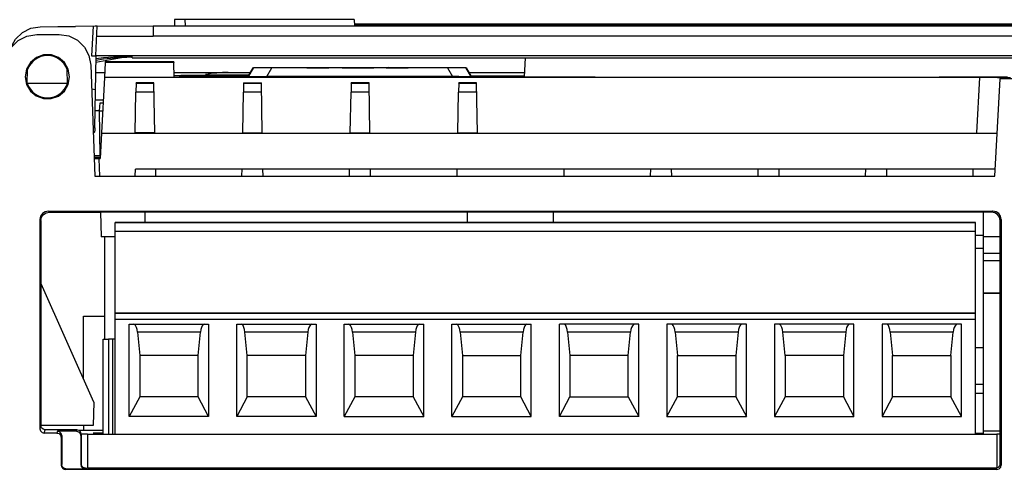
# Model space of a CAD drawing. Extents: x 0 to 420, y 0 to 297.
# Tile 13 of 34: x 208 to 224, y 79 to 86. Entities that reach past the tile are written whole.
import ezdxf

# ---------------------------------------------------------------- set-up
doc = ezdxf.new("R2010")
doc.units = 0
doc.header["$LTSCALE"] = 23.1
doc.layers.get('0').update_dxf_attribs({"linetype": 'CONTINUOUS'})

msp = doc.modelspace()

# ---------------------------------------------------------------- linework, layer by layer
at = {"color": 7, "linetype": 'CONTINUOUS'}
for p, q in [((209.437, 85.618), (209.463, 86.107)), ((209.463, 86.107), (210.388, 86.108)), ((210.388, 86.108), (210.388, 85.942)), ((210.388, 86.108), (230.688, 86.108)), ((210.74, 86.213), (210.738, 86.108)), ((213.711, 86.213), (210.74, 86.213)), ((210.911, 86.213), (210.913, 86.108)), ((213.711, 86.213), (213.713, 86.108)), ((227.188, 86.141), (213.712, 86.141)), ((213.713, 86.127), (217.594, 86.127)), ((217.501, 86.113), (217.496, 86.108)), ((217.498, 86.108), (217.502, 86.112)), ((217.502, 86.112), (217.501, 86.113)), ((217.627, 86.127), (217.957, 86.127)), ((217.627, 86.127), (217.629, 86.127)), ((217.65, 86.108), (217.629, 86.127)), ((217.651, 86.108), (217.648, 86.11)), ((217.905, 86.118), (217.895, 86.108)), ((217.944, 86.116), (217.931, 86.113)), ((217.985, 86.129), (217.96, 86.127)), ((217.994, 86.12), (217.985, 86.12)), ((217.986, 86.12), (217.985, 86.12)), ((217.994, 86.12), (217.994, 86.12)), ((218.046, 86.108), (218.024, 86.131)), ((218.059, 86.108), (218.033, 86.13)), ((218.037, 86.127), (218.918, 86.127)), ((218.838, 86.113), (218.834, 86.108)), ((218.917, 86.129), (218.906, 86.128)), ((218.918, 86.129), (218.918, 86.129)), ((218.934, 86.128), (218.918, 86.129)), ((218.927, 86.127), (218.918, 86.129)), ((218.934, 86.123), (218.927, 86.127)), ((218.95, 86.125), (218.934, 86.128)), ((218.942, 86.127), (219.885, 86.127)), ((218.962, 86.121), (218.95, 86.125)), ((218.978, 86.108), (218.965, 86.12)), ((219.819, 86.118), (219.8, 86.108)), ((219.84, 86.125), (219.819, 86.118)), ((219.841, 86.113), (219.822, 86.108)), ((219.861, 86.117), (219.841, 86.113)), ((219.869, 86.108), (219.873, 86.112)), ((219.885, 86.118), (219.882, 86.117)), ((219.886, 86.117), (219.882, 86.117)), ((219.885, 86.129), (219.883, 86.129)), ((219.889, 86.128), (219.885, 86.129)), ((219.918, 86.127), (221.157, 86.127)), ((219.935, 86.122), (219.922, 86.126)), ((221.134, 86.117), (221.124, 86.108)), ((221.183, 86.122), (221.187, 86.128)), ((221.187, 86.128), (221.191, 86.129)), ((221.226, 86.127), (222.106, 86.127)), ((221.275, 86.108), (221.256, 86.118)), ((221.266, 86.108), (221.26, 86.114)), ((222.111, 86.13), (222.086, 86.108)), ((222.113, 86.131), (222.111, 86.13)), ((222.129, 86.116), (222.139, 86.133)), ((222.16, 86.133), (222.139, 86.133)), ((222.158, 86.118), (222.146, 86.118)), ((222.158, 86.117), (222.164, 86.118)), ((222.158, 86.118), (222.158, 86.118)), ((222.169, 86.118), (222.158, 86.118)), ((222.158, 86.118), (222.164, 86.118)), ((222.189, 86.117), (222.169, 86.118)), ((222.2, 86.108), (222.187, 86.113)), ((222.207, 86.114), (222.189, 86.117)), ((222.225, 86.109), (222.207, 86.114)), ((222.224, 86.127), (223.077, 86.127)), ((222.228, 86.108), (222.225, 86.109)), ((222.252, 86.108), (222.237, 86.123)), ((223.029, 86.114), (223.019, 86.108)), ((223.042, 86.124), (223.024, 86.108)), ((223.034, 86.116), (223.029, 86.114)), ((223.066, 86.125), (223.082, 86.127)), ((223.089, 86.127), (223.444, 86.127)), ((223.162, 86.108), (223.16, 86.11)), ((223.164, 86.114), (223.17, 86.112)), ((223.174, 86.108), (223.17, 86.112)), ((223.447, 86.129), (223.422, 86.108)), ((223.424, 86.108), (223.448, 86.129)), ((223.448, 86.129), (223.447, 86.129)), ((223.457, 86.129), (223.448, 86.129)), ((223.472, 86.127), (223.457, 86.129)), ((223.474, 86.122), (223.465, 86.121)), ((223.479, 86.122), (223.474, 86.122)), ((223.479, 86.122), (223.481, 86.122)), ((223.481, 86.122), (223.493, 86.122)), ((223.482, 86.127), (227.188, 86.127)), ((223.51, 86.12), (223.505, 86.121)), ((223.521, 86.119), (223.516, 86.12)), ((223.582, 86.108), (223.575, 86.115)), ((208.365, 86.07), (208.52, 86.096)), ((208.463, 85.969), (208.463, 85.968)), ((208.463, 85.968), (208.831, 85.968)), ((208.831, 85.968), (208.831, 85.969)), ((209.393, 86.104), (209.367, 85.614)), ((209.454, 85.941), (210.388, 85.941)), ((230.688, 85.941), (210.388, 85.941)), ((208.358, 85.506), (208.293, 85.395)), ((209.355, 85.461), (209.42, 83.623)), ((209.422, 84.427), (209.443, 85.614)), ((209.437, 85.618), (232.546, 85.618)), ((209.595, 85.504), (209.582, 85.258)), ((209.595, 85.513), (209.595, 85.504)), ((210.729, 85.513), (209.595, 85.513)), ((210.729, 85.504), (209.595, 85.504)), ((210.038, 85.583), (210.038, 85.618)), ((210.038, 85.583), (230.338, 85.583)), ((210.729, 85.513), (210.729, 85.504)), ((210.733, 85.258), (210.729, 85.504)), ((216.535, 85.583), (216.518, 85.269)), ((208.293, 85.395), (208.27, 85.268)), ((208.305, 85.158), (208.309, 85.388)), ((208.97, 85.158), (208.966, 85.388)), ((209.005, 85.268), (208.983, 85.394)), ((209.438, 85.338), (209.587, 85.338)), ((210.731, 85.338), (211.996, 85.338)), ((210.843, 85.292), (210.881, 85.293)), ((211.155, 85.297), (211.268, 85.298)), ((211.268, 85.298), (211.341, 85.299)), ((211.341, 85.299), (211.412, 85.3)), ((211.412, 85.3), (211.548, 85.3)), ((211.548, 85.3), (211.717, 85.301)), ((211.717, 85.301), (211.786, 85.301)), ((211.786, 85.301), (211.974, 85.301)), ((211.963, 85.281), (212.041, 85.416)), ((212.044, 85.415), (211.963, 85.275)), ((212.044, 85.415), (212.044, 85.421)), ((212.044, 85.421), (212.048, 85.421)), ((212.048, 85.421), (212.076, 85.421)), ((212.076, 85.421), (212.129, 85.421)), ((212.162, 85.414), (212.099, 85.414)), ((212.129, 85.421), (212.201, 85.421)), ((212.244, 85.414), (212.162, 85.414)), ((212.201, 85.421), (212.293, 85.421)), ((212.347, 85.414), (212.244, 85.414)), ((212.266, 85.274), (212.347, 85.414)), ((212.293, 85.421), (212.925, 85.421)), ((215.308, 85.414), (212.347, 85.414)), ((212.838, 85.417), (212.838, 85.419)), ((212.838, 85.419), (212.925, 85.419)), ((212.925, 85.417), (212.838, 85.417)), ((212.925, 85.418), (212.925, 85.417)), ((213.173, 85.418), (212.925, 85.418)), ((212.925, 85.418), (213.202, 85.418)), ((213.173, 85.418), (213.29, 85.417)), ((213.261, 85.418), (213.202, 85.418)), ((213.392, 85.417), (213.261, 85.418)), ((213.29, 85.421), (215.356, 85.421)), ((213.392, 85.417), (213.29, 85.417)), ((213.509, 85.418), (213.509, 85.419)), ((213.509, 85.419), (213.596, 85.419)), ((213.509, 85.418), (213.523, 85.417)), ((213.523, 85.417), (213.552, 85.417)), ((213.552, 85.417), (213.596, 85.417)), ((213.611, 85.417), (213.596, 85.418)), ((213.596, 85.417), (213.669, 85.417)), ((213.64, 85.417), (213.611, 85.417)), ((213.684, 85.417), (213.64, 85.417)), ((213.669, 85.417), (213.8, 85.417)), ((213.8, 85.417), (213.684, 85.417)), ((213.902, 85.417), (213.8, 85.417)), ((213.8, 85.417), (213.931, 85.417)), ((213.931, 85.417), (213.902, 85.417)), ((213.946, 85.418), (213.931, 85.417)), ((213.931, 85.417), (213.99, 85.417)), ((213.946, 85.419), (214.034, 85.419)), ((213.99, 85.417), (214.019, 85.417)), ((214.019, 85.417), (214.034, 85.418)), ((214.034, 85.419), (214.034, 85.418)), ((214.15, 85.417), (214.15, 85.419)), ((214.15, 85.419), (214.281, 85.419)), ((214.238, 85.417), (214.15, 85.417)), ((214.238, 85.418), (214.238, 85.417)), ((214.238, 85.418), (214.602, 85.417)), ((214.646, 85.417), (214.281, 85.419)), ((214.734, 85.417), (214.602, 85.417)), ((214.646, 85.419), (214.734, 85.419)), ((214.734, 85.419), (214.734, 85.417)), ((215.254, 85.414), (215.335, 85.274)), ((215.399, 85.414), (215.308, 85.414)), ((215.356, 85.421), (215.439, 85.421)), ((215.472, 85.414), (215.399, 85.414)), ((215.439, 85.421), (215.501, 85.421)), ((215.524, 85.414), (215.472, 85.414)), ((215.553, 85.415), (215.524, 85.414)), ((215.557, 85.415), (215.553, 85.415)), ((215.557, 85.421), (215.557, 85.415)), ((215.638, 85.275), (215.557, 85.415)), ((215.559, 85.416), (215.638, 85.281)), ((215.605, 85.338), (216.522, 85.338)), ((208.27, 85.268), (208.293, 85.141)), ((208.97, 85.158), (208.29, 85.158)), ((208.97, 85.158), (208.985, 85.155)), ((208.983, 85.141), (209.005, 85.268)), ((209.582, 85.256), (209.534, 84.34)), ((224.19, 85.256), (209.582, 85.256)), ((210.103, 85.164), (210.101, 85.014)), ((210.103, 85.164), (210.103, 85.17)), ((210.399, 85.17), (210.103, 85.17)), ((210.103, 85.164), (210.399, 85.164)), ((210.399, 85.164), (210.399, 85.17)), ((210.414, 84.341), (210.399, 85.164)), ((210.772, 85.29), (210.807, 85.291)), ((210.807, 85.291), (210.843, 85.292)), ((210.825, 85.258), (210.825, 85.285)), ((211.087, 85.286), (211.258, 85.286)), ((211.258, 85.286), (211.963, 85.286)), ((211.35, 85.286), (211.963, 85.286)), ((211.881, 85.164), (211.879, 85.014)), ((211.881, 85.17), (211.881, 85.164)), ((211.881, 85.17), (212.177, 85.17)), ((211.881, 85.164), (212.177, 85.164)), ((211.996, 85.274), (212.082, 85.274)), ((212.082, 85.274), (212.266, 85.274)), ((212.177, 85.164), (212.177, 85.17)), ((212.191, 84.342), (212.177, 85.164)), ((215.437, 85.274), (212.266, 85.274)), ((213.659, 85.164), (213.657, 85.014)), ((213.659, 85.164), (213.659, 85.17)), ((213.955, 85.17), (213.659, 85.17)), ((213.659, 85.164), (213.955, 85.164)), ((213.955, 85.164), (213.955, 85.17)), ((213.969, 84.342), (213.955, 85.164)), ((215.437, 85.164), (215.435, 85.014)), ((215.437, 85.274), (215.553, 85.274)), ((215.437, 85.164), (215.437, 85.17)), ((215.733, 85.17), (215.437, 85.17)), ((215.437, 85.164), (215.733, 85.164)), ((215.553, 85.274), (215.605, 85.274)), ((215.605, 85.274), (215.634, 85.274)), ((215.631, 85.286), (216.519, 85.286)), ((215.631, 85.286), (216.519, 85.286)), ((215.634, 85.274), (215.638, 85.275)), ((215.733, 85.164), (215.733, 85.17)), ((215.748, 84.341), (215.733, 85.164)), ((216.338, 85.271), (216.395, 85.27)), ((223.851, 85.266), (224.228, 85.267)), ((224.048, 85.256), (224, 84.34)), ((224.276, 85.256), (224.19, 85.256)), ((224.228, 85.267), (224.508, 85.268)), ((224.303, 83.623), (224.388, 85.233)), ((224.388, 85.255), (224.388, 85.233)), ((232.284, 85.233), (224.388, 85.233)), ((209.369, 85.071), (209.433, 85.058)), ((210.089, 84.338), (210.101, 85.014)), ((210.402, 85.014), (210.101, 85.014)), ((211.867, 84.339), (211.879, 85.014)), ((212.18, 85.014), (211.879, 85.014)), ((213.645, 84.339), (213.657, 85.014)), ((213.958, 85.014), (213.657, 85.014)), ((215.423, 84.339), (215.435, 85.014)), ((215.736, 85.014), (215.435, 85.014)), ((209.562, 84.883), (209.43, 84.883)), ((209.5, 84.705), (209.513, 84.836)), ((209.513, 84.836), (209.558, 84.836)), ((209.5, 84.705), (209.427, 84.705)), ((209.513, 83.968), (209.5, 84.703)), ((209.5, 84.703), (209.551, 84.703)), ((209.422, 84.427), (209.391, 84.427)), ((209.422, 84.421), (209.392, 84.421)), ((209.421, 84.368), (209.394, 84.342)), ((209.395, 84.332), (209.421, 84.357)), ((209.422, 84.421), (209.421, 84.368)), ((209.535, 84.335), (209.513, 83.915)), ((209.535, 84.335), (224.34, 84.335)), ((210.089, 84.344), (210.413, 84.344)), ((211.867, 84.342), (212.192, 84.341)), ((213.645, 84.342), (213.97, 84.341)), ((215.423, 84.342), (215.748, 84.341)), ((209.408, 83.968), (209.513, 83.968)), ((209.409, 83.938), (209.513, 83.938)), ((209.409, 83.929), (209.513, 83.929)), ((209.492, 83.911), (209.41, 83.911)), ((209.492, 83.924), (209.492, 83.921)), ((209.492, 83.924), (209.513, 83.924)), ((209.492, 83.921), (209.513, 83.921)), ((209.492, 83.915), (209.513, 83.915)), ((209.502, 83.626), (209.492, 83.911)), ((210.09, 83.626), (210.092, 83.74)), ((224.309, 83.74), (210.092, 83.74)), ((210.424, 83.74), (210.426, 83.623)), ((211.854, 83.627), (211.856, 83.74)), ((212.204, 83.623), (212.202, 83.74)), ((213.632, 83.627), (213.634, 83.74)), ((213.982, 83.623), (213.98, 83.74)), ((215.41, 83.627), (215.412, 83.74)), ((217.181, 83.623), (217.179, 83.74)), ((218.609, 83.628), (218.611, 83.74)), ((218.959, 83.623), (218.957, 83.74)), ((220.387, 83.628), (220.389, 83.74)), ((220.737, 83.623), (220.735, 83.74)), ((222.165, 83.628), (222.167, 83.74)), ((222.515, 83.623), (222.513, 83.74)), ((223.943, 83.627), (223.945, 83.74)), ((209.42, 83.623), (224.303, 83.623)), ((208.672, 83.03), (208.654, 83.046)), ((208.654, 83.046), (224.266, 83.046)), ((208.672, 83.03), (209.518, 83.03)), ((209.518, 83.03), (209.518, 83.03)), ((209.518, 83.03), (209.525, 82.618)), ((224.246, 83.029), (209.518, 83.03)), ((210.248, 83.03), (210.248, 82.858)), ((215.582, 82.858), (215.582, 83.029)), ((216.999, 83.029), (216.999, 82.858)), ((224.111, 79.365), (224.111, 83.029)), ((224.266, 83.046), (224.246, 83.029)), ((208.514, 82.906), (208.514, 79.445)), ((208.514, 82.906), (208.532, 82.89)), ((208.532, 82.89), (208.531, 79.497)), ((209.758, 79.354), (209.758, 82.858)), ((223.982, 82.858), (209.758, 82.858)), ((209.758, 82.856), (223.982, 82.856)), ((223.982, 79.354), (223.982, 82.858)), ((224.387, 82.889), (224.406, 82.906)), ((224.388, 79.495), (224.387, 82.889)), ((224.406, 82.906), (224.406, 78.844)), ((223.982, 82.711), (209.758, 82.711)), ((209.758, 82.618), (209.525, 82.618)), ((209.583, 82.618), (209.583, 80.93)), ((223.982, 82.65), (224.111, 82.65)), ((224.387, 82.618), (224.111, 82.618)), ((224.111, 82.428), (223.982, 82.428)), ((224.387, 82.346), (224.111, 82.346)), ((224.387, 82.222), (224.111, 82.222)), ((209.408, 79.883), (208.533, 81.842)), ((224.111, 81.692), (224.387, 81.692)), ((224.111, 81.69), (224.387, 81.69)), ((224.111, 81.69), (224.387, 81.69)), ((224.387, 81.688), (224.111, 81.688)), ((224.111, 81.687), (224.387, 81.687)), ((224.387, 81.685), (224.111, 81.685)), ((224.303, 81.685), (224.111, 81.685)), ((224.387, 81.683), (224.111, 81.683)), ((224.387, 81.686), (224.303, 81.685)), ((209.233, 80.275), (209.233, 81.307)), ((209.233, 81.307), (209.583, 81.307)), ((209.583, 81.305), (209.233, 81.305)), ((209.574, 81.306), (209.574, 81.306)), ((209.574, 81.306), (209.583, 81.306)), ((209.758, 81.36), (223.982, 81.36)), ((223.982, 81.36), (209.758, 81.36)), ((223.982, 81.255), (209.758, 81.255)), ((209.99, 79.649), (209.99, 81.174)), ((209.99, 81.174), (211.303, 81.174)), ((211.303, 81.174), (211.303, 79.649)), ((211.768, 79.649), (211.768, 81.174)), ((211.768, 81.174), (213.081, 81.174)), ((213.081, 81.174), (213.081, 79.649)), ((213.546, 79.649), (213.546, 81.174)), ((213.546, 81.174), (214.859, 81.174)), ((214.859, 79.649), (214.859, 81.174)), ((215.324, 79.649), (215.324, 81.174)), ((215.324, 81.174), (216.637, 81.174)), ((216.637, 79.649), (216.637, 81.174)), ((217.102, 79.649), (217.102, 81.174)), ((218.415, 81.174), (217.102, 81.174)), ((218.415, 79.649), (218.415, 81.174)), ((218.88, 81.174), (218.88, 79.649)), ((220.193, 81.174), (218.88, 81.174)), ((220.193, 79.649), (220.193, 81.174)), ((220.658, 81.174), (220.658, 79.649)), ((221.971, 81.174), (220.658, 81.174)), ((221.971, 79.649), (221.971, 81.174)), ((222.436, 81.174), (222.436, 79.649)), ((223.749, 81.174), (222.436, 81.174)), ((223.749, 79.649), (223.749, 81.174)), ((209.558, 79.355), (209.558, 80.93)), ((209.558, 80.93), (209.65, 80.93)), ((209.65, 80.93), (209.65, 79.355)), ((209.713, 80.93), (209.65, 80.93)), ((209.713, 80.93), (209.713, 79.355)), ((209.758, 80.93), (209.713, 80.93)), ((210.126, 81.045), (210.165, 80.657)), ((211.167, 81.045), (210.126, 81.045)), ((211.128, 80.657), (211.167, 81.045)), ((211.943, 80.657), (211.904, 81.045)), ((212.945, 81.045), (211.904, 81.045)), ((212.945, 81.045), (212.906, 80.657)), ((213.682, 81.045), (213.721, 80.657)), ((214.723, 81.045), (213.682, 81.045)), ((214.723, 81.045), (214.684, 80.657)), ((215.46, 81.045), (215.499, 80.657)), ((216.501, 81.045), (215.46, 81.045)), ((216.462, 80.657), (216.501, 81.045)), ((217.238, 81.045), (217.277, 80.657)), ((218.279, 81.045), (217.238, 81.045)), ((218.24, 80.657), (218.279, 81.045)), ((219.016, 81.045), (219.055, 80.657)), ((220.057, 81.045), (219.016, 81.045)), ((220.057, 81.045), (220.018, 80.657)), ((220.833, 80.657), (220.794, 81.045)), ((221.835, 81.045), (220.794, 81.045)), ((221.835, 81.045), (221.796, 80.657)), ((222.572, 81.045), (222.611, 80.657)), ((223.613, 81.045), (222.572, 81.045)), ((223.574, 80.657), (223.613, 81.045)), ((224.111, 80.784), (223.982, 80.784)), ((210.165, 80.657), (210.165, 79.975)), ((211.128, 80.657), (210.165, 80.657)), ((211.128, 79.975), (211.128, 80.657)), ((211.943, 79.975), (211.943, 80.657)), ((212.906, 80.657), (211.943, 80.657)), ((212.906, 80.657), (212.906, 79.975)), ((213.721, 80.657), (213.721, 79.975)), ((214.684, 80.657), (213.721, 80.657)), ((214.684, 80.657), (214.684, 79.975)), ((215.499, 80.657), (215.499, 79.975)), ((215.499, 80.657), (216.462, 80.657)), ((216.462, 79.975), (216.462, 80.657)), ((217.277, 80.657), (217.277, 79.975)), ((218.24, 80.657), (217.277, 80.657)), ((218.24, 79.975), (218.24, 80.657)), ((219.055, 79.975), (219.055, 80.657)), ((219.055, 80.657), (220.018, 80.657)), ((220.018, 80.657), (220.018, 79.975)), ((220.833, 80.657), (220.833, 79.975)), ((221.796, 80.657), (220.833, 80.657)), ((221.796, 80.657), (221.796, 79.975)), ((222.611, 79.975), (222.611, 80.657)), ((222.611, 80.657), (223.574, 80.657)), ((223.574, 80.657), (223.574, 79.975)), ((224.111, 80.176), (223.982, 80.176)), ((210.165, 79.975), (209.99, 79.649)), ((211.128, 79.975), (210.165, 79.975)), ((211.303, 79.649), (211.128, 79.975)), ((211.943, 79.975), (211.768, 79.649)), ((212.906, 79.975), (211.943, 79.975)), ((212.906, 79.975), (213.081, 79.649)), ((213.721, 79.975), (213.546, 79.649)), ((214.684, 79.975), (213.721, 79.975)), ((214.684, 79.975), (214.859, 79.649)), ((215.499, 79.975), (215.324, 79.649)), ((216.462, 79.975), (215.499, 79.975)), ((216.637, 79.649), (216.462, 79.975)), ((217.102, 79.649), (217.277, 79.975)), ((217.277, 79.975), (218.24, 79.975)), ((218.24, 79.975), (218.415, 79.649)), ((218.88, 79.649), (219.055, 79.975)), ((220.018, 79.975), (219.055, 79.975)), ((220.018, 79.975), (220.193, 79.649)), ((220.833, 79.975), (220.658, 79.649)), ((221.796, 79.975), (220.833, 79.975)), ((221.796, 79.975), (221.971, 79.649)), ((222.611, 79.975), (222.436, 79.649)), ((223.574, 79.975), (222.611, 79.975)), ((223.749, 79.649), (223.574, 79.975)), ((224.111, 80.03), (223.982, 80.03)), ((209.408, 79.883), (209.394, 79.498)), ((211.303, 79.649), (209.99, 79.649)), ((213.081, 79.649), (211.768, 79.649)), ((213.546, 79.649), (214.859, 79.649)), ((215.324, 79.649), (216.637, 79.649)), ((218.415, 79.649), (217.102, 79.649)), ((218.88, 79.649), (220.193, 79.649)), ((220.658, 79.649), (221.971, 79.649)), ((222.436, 79.649), (223.749, 79.649)), ((208.531, 79.497), (208.514, 79.445)), ((208.533, 79.497), (208.531, 79.588)), ((209.394, 79.498), (208.533, 79.498)), ((209.233, 79.498), (209.233, 79.415)), ((224.388, 78.865), (224.387, 79.495)), ((224.388, 79.495), (224.388, 79.495)), ((208.584, 79.375), (208.601, 79.427)), ((208.794, 79.375), (208.584, 79.375)), ((209.126, 79.427), (208.601, 79.427)), ((208.804, 79.404), (208.794, 79.375)), ((209.119, 79.404), (208.804, 79.404)), ((208.864, 79.305), (208.874, 79.334)), ((208.864, 79.305), (208.864, 78.844)), ((208.874, 79.334), (208.874, 78.855)), ((209.126, 79.427), (209.119, 79.404)), ((209.155, 79.42), (209.233, 79.42)), ((209.189, 79.334), (209.196, 79.357)), ((209.189, 79.334), (209.189, 78.855)), ((209.196, 79.357), (209.196, 78.863)), ((209.558, 79.415), (209.233, 79.415)), ((209.303, 79.353), (209.303, 78.793)), ((224.335, 79.353), (209.303, 79.353)), ((224.111, 79.365), (223.982, 79.365)), ((224.388, 79.408), (224.111, 79.408)), ((224.335, 79.353), (224.335, 78.793)), ((208.874, 78.855), (208.864, 78.844)), ((208.934, 78.774), (208.944, 78.785)), ((208.944, 78.785), (209.259, 78.785)), ((209.196, 78.863), (209.189, 78.855)), ((209.205, 78.828), (209.196, 78.863)), ((209.259, 78.795), (209.289, 78.795)), ((209.266, 78.793), (209.259, 78.785)), ((224.335, 78.793), (209.303, 78.793)), ((224.32, 78.793), (224.336, 78.774)), ((224.336, 78.774), (224.371, 78.784)), ((224.406, 78.844), (224.388, 78.865)), ((224.336, 78.774), (208.934, 78.774))]:
    msp.add_line(p, q, dxfattribs=at)
for points in [[(217.501, 86.113), (217.501, 86.113), (217.507, 86.114), (217.519, 86.116), (217.538, 86.118), (217.56, 86.121), (217.583, 86.123), (217.603, 86.125), (217.618, 86.126), (217.627, 86.127)], [(217.629, 86.127), (217.628, 86.126), (217.621, 86.125), (217.608, 86.123), (217.588, 86.121), (217.565, 86.118), (217.543, 86.116), (217.524, 86.114), (217.51, 86.113), (217.502, 86.112)], [(217.593, 86.125), (217.586, 86.125), (217.579, 86.124), (217.57, 86.123), (217.559, 86.122), (217.548, 86.121)], [(217.96, 86.127), (217.936, 86.124), (217.917, 86.121), (217.907, 86.119), (217.906, 86.118)], [(217.931, 86.113), (217.918, 86.109), (217.915, 86.108)], [(217.925, 86.108), (217.928, 86.109), (217.949, 86.115)], [(217.994, 86.12), (217.989, 86.12), (217.974, 86.119), (217.958, 86.118), (217.944, 86.116)], [(217.949, 86.115), (217.946, 86.115), (217.947, 86.116), (217.952, 86.117)], [(217.949, 86.115), (217.951, 86.115), (217.956, 86.115), (217.96, 86.115), (217.965, 86.116), (217.97, 86.116), (217.975, 86.117), (217.98, 86.118), (217.983, 86.118), (217.986, 86.119), (217.987, 86.119), (217.987, 86.119), (217.986, 86.12)], [(217.952, 86.117), (217.96, 86.118), (217.97, 86.119), (217.977, 86.119), (217.985, 86.12)], [(218.024, 86.131), (218.007, 86.131), (217.985, 86.129)], [(218.047, 86.108), (218.046, 86.108), (218.03, 86.115), (218.011, 86.119), (217.996, 86.12), (217.994, 86.12)], [(218.033, 86.13), (218.032, 86.131), (218.024, 86.131)], [(218.869, 86.124), (218.851, 86.119), (218.833, 86.111), (218.828, 86.108)], [(218.838, 86.113), (218.842, 86.114), (218.854, 86.117), (218.871, 86.119), (218.893, 86.121), (218.915, 86.122), (218.936, 86.123)], [(218.867, 86.109), (218.852, 86.109), (218.841, 86.11), (218.838, 86.112), (218.838, 86.113)], [(218.965, 86.12), (218.965, 86.119), (218.96, 86.117), (218.947, 86.114), (218.928, 86.112), (218.907, 86.11), (218.886, 86.109), (218.867, 86.109)], [(218.906, 86.128), (218.886, 86.127), (218.869, 86.124)], [(218.936, 86.123), (218.952, 86.122), (218.962, 86.121), (218.965, 86.12)], [(218.988, 86.108), (218.985, 86.109), (218.968, 86.119)], [(219.883, 86.129), (219.861, 86.128), (219.84, 86.125)], [(219.873, 86.112), (219.866, 86.112), (219.86, 86.113), (219.858, 86.114), (219.86, 86.115), (219.866, 86.116), (219.874, 86.117), (219.882, 86.117)], [(219.885, 86.118), (219.883, 86.118), (219.861, 86.117)], [(219.873, 86.112), (219.878, 86.112), (219.883, 86.112), (219.887, 86.113), (219.891, 86.113), (219.894, 86.114), (219.897, 86.114), (219.898, 86.115), (219.897, 86.115), (219.896, 86.116), (219.894, 86.116), (219.891, 86.117), (219.886, 86.117)], [(219.922, 86.126), (219.909, 86.128), (219.897, 86.129), (219.886, 86.129), (219.885, 86.129)], [(219.909, 86.116), (219.896, 86.117), (219.885, 86.118)], [(219.895, 86.117), (219.895, 86.119), (219.889, 86.128)], [(219.941, 86.108), (219.935, 86.11), (219.922, 86.114), (219.909, 86.116)], [(219.962, 86.108), (219.961, 86.109), (219.948, 86.116), (219.935, 86.122)], [(221.139, 86.121), (221.123, 86.114), (221.114, 86.108)], [(221.134, 86.117), (221.136, 86.118), (221.146, 86.12), (221.162, 86.122), (221.183, 86.122)], [(221.211, 86.108), (221.19, 86.108), (221.17, 86.109), (221.152, 86.111), (221.139, 86.113), (221.134, 86.116), (221.134, 86.117)], [(221.17, 86.129), (221.155, 86.126), (221.139, 86.121)], [(221.191, 86.129), (221.184, 86.129), (221.17, 86.129)], [(221.183, 86.122), (221.205, 86.122), (221.226, 86.12), (221.244, 86.118), (221.256, 86.116), (221.26, 86.114)], [(221.215, 86.128), (221.193, 86.129), (221.191, 86.129)], [(221.26, 86.114), (221.26, 86.113), (221.257, 86.111), (221.246, 86.109), (221.23, 86.108), (221.211, 86.108)], [(221.256, 86.118), (221.235, 86.125), (221.215, 86.128)], [(222.146, 86.118), (222.132, 86.116), (222.119, 86.113), (222.106, 86.108), (222.105, 86.108)], [(222.139, 86.133), (222.123, 86.133), (222.113, 86.131)], [(222.187, 86.113), (222.179, 86.113), (222.171, 86.114), (222.162, 86.115), (222.157, 86.116), (222.155, 86.117), (222.158, 86.117)], [(222.204, 86.129), (222.183, 86.131), (222.16, 86.133)], [(222.187, 86.113), (222.191, 86.113), (222.194, 86.113), (222.195, 86.114), (222.196, 86.114), (222.195, 86.114), (222.194, 86.115), (222.191, 86.116), (222.186, 86.116), (222.182, 86.117), (222.178, 86.117), (222.173, 86.117), (222.168, 86.118), (222.164, 86.118)], [(222.237, 86.123), (222.234, 86.124), (222.222, 86.127), (222.204, 86.129)], [(223.042, 86.124), (223.044, 86.124), (223.052, 86.125)], [(223.16, 86.11), (223.146, 86.111), (223.128, 86.112), (223.107, 86.114), (223.084, 86.116), (223.065, 86.118), (223.05, 86.121), (223.043, 86.123), (223.042, 86.124)], [(223.052, 86.125), (223.067, 86.124), (223.087, 86.123), (223.109, 86.121), (223.131, 86.119), (223.15, 86.116), (223.164, 86.114)], [(223.132, 86.122), (223.119, 86.124), (223.103, 86.126), (223.088, 86.127), (223.082, 86.127)], [(223.159, 86.115), (223.145, 86.12), (223.132, 86.122)], [(223.17, 86.112), (223.168, 86.111), (223.16, 86.11)], [(223.465, 86.121), (223.455, 86.119), (223.445, 86.116), (223.435, 86.112), (223.428, 86.108)], [(223.515, 86.123), (223.492, 86.126), (223.472, 86.127)], [(223.496, 86.121), (223.487, 86.122), (223.481, 86.122)], [(223.501, 86.121), (223.497, 86.121), (223.494, 86.122), (223.493, 86.122)], [(223.524, 86.118), (223.514, 86.119), (223.506, 86.12), (223.498, 86.121), (223.494, 86.121), (223.493, 86.122)], [(223.532, 86.118), (223.519, 86.119), (223.507, 86.121), (223.496, 86.121)], [(223.575, 86.115), (223.574, 86.116), (223.569, 86.117), (223.556, 86.118), (223.537, 86.121), (223.515, 86.123)], [(223.535, 86.117), (223.531, 86.117), (223.524, 86.118)], [(223.535, 86.117), (223.535, 86.117), (223.535, 86.117), (223.533, 86.117), (223.53, 86.118), (223.526, 86.118)], [(223.568, 86.108), (223.563, 86.11), (223.552, 86.114), (223.542, 86.116), (223.532, 86.118)], [(223.566, 86.108), (223.559, 86.111), (223.535, 86.117)], [(207.938, 85.443), (207.964, 85.605), (208.038, 85.752), (208.154, 85.867), (208.3, 85.942), (208.463, 85.968)], [(208.032, 85.742), (208.035, 85.753), (208.111, 85.89), (208.224, 85.999), (208.365, 86.07)], [(208.52, 86.096), (208.811, 86.099), (209.102, 86.102)], [(208.831, 85.968), (208.99, 85.943), (209.134, 85.872), (209.249, 85.76), (209.325, 85.619), (209.355, 85.461)], [(209.463, 86.105), (209.453, 86.105), (209.428, 86.104), (209.102, 86.102)], [(208.983, 85.394), (208.919, 85.504), (208.822, 85.585), (208.703, 85.629), (208.575, 85.63), (208.456, 85.587), (208.358, 85.506)], [(209.367, 85.614), (209.402, 85.614), (209.428, 85.614), (209.437, 85.615)], [(209.441, 85.543), (209.565, 85.564), (209.975, 85.604), (210.038, 85.606)], [(209.441, 85.508), (209.864, 85.586), (210.039, 85.596)], [(210.038, 85.61), (209.978, 85.608), (209.568, 85.58), (209.443, 85.566)], [(210.881, 85.293), (210.919, 85.294), (210.959, 85.295), (210.998, 85.295), (211.038, 85.296)], [(211.038, 85.296), (211.116, 85.297), (211.155, 85.297)], [(212.099, 85.414), (212.059, 85.415), (212.048, 85.415), (212.044, 85.415)], [(215.501, 85.421), (215.542, 85.421), (215.553, 85.421), (215.557, 85.421)], [(208.293, 85.141), (208.356, 85.031), (208.453, 84.95), (208.572, 84.906), (208.7, 84.906), (208.82, 84.949), (208.918, 85.03), (208.983, 85.141)], [(210.833, 85.286), (210.759, 85.286), (210.733, 85.285)], [(210.825, 85.285), (210.843, 85.285), (210.896, 85.286), (210.979, 85.286), (211.087, 85.286)], [(211.963, 85.275), (211.967, 85.274), (211.996, 85.274)], [(216.395, 85.27), (216.565, 85.268), (216.844, 85.267), (217.222, 85.266), (217.694, 85.265), (218.245, 85.264), (218.858, 85.263), (219.515, 85.263), (220.199, 85.263), (220.89, 85.263), (221.572, 85.263), (222.226, 85.263), (222.834, 85.264), (223.381, 85.265), (223.851, 85.266)], [(224.388, 85.255), (224.382, 85.255), (224.367, 85.255), (224.344, 85.255), (224.276, 85.256)], [(224.342, 85.256), (224.457, 85.256), (224.532, 85.256), (224.558, 85.255)], [(208.654, 83.046), (208.6, 83.035), (208.555, 83.005), (208.525, 82.96), (208.514, 82.906)], [(208.532, 82.89), (208.543, 82.944), (208.573, 82.989), (208.618, 83.019), (208.672, 83.03)], [(224.387, 82.889), (224.376, 82.943), (224.344, 82.989), (224.298, 83.019), (224.246, 83.029)], [(224.406, 82.906), (224.395, 82.96), (224.365, 83.005), (224.32, 83.035), (224.266, 83.046)], [(210.647, 82.858), (210.497, 82.858), (210.356, 82.858), (210.229, 82.858), (210.124, 82.858), (210.044, 82.858), (209.994, 82.857), (209.976, 82.857)], [(209.976, 82.857), (209.993, 82.857), (210.042, 82.856), (210.121, 82.856), (210.227, 82.856), (210.354, 82.856), (210.497, 82.856), (210.647, 82.856)], [(211.317, 82.857), (211.301, 82.857), (211.251, 82.858), (211.172, 82.858), (211.067, 82.858), (210.939, 82.858), (210.797, 82.858), (210.647, 82.858)], [(210.647, 82.856), (210.796, 82.856), (210.938, 82.856), (211.065, 82.856), (211.17, 82.856), (211.25, 82.856), (211.3, 82.857), (211.317, 82.857)], [(212.425, 82.858), (212.275, 82.858), (212.134, 82.858), (212.007, 82.858), (211.902, 82.858), (211.822, 82.858), (211.772, 82.857), (211.754, 82.857)], [(211.754, 82.857), (211.771, 82.857), (211.82, 82.856), (211.899, 82.856), (212.005, 82.856), (212.132, 82.856), (212.275, 82.856), (212.425, 82.856)], [(213.095, 82.857), (213.079, 82.857), (213.029, 82.858), (212.95, 82.858), (212.845, 82.858), (212.717, 82.858), (212.575, 82.858), (212.425, 82.858)], [(212.425, 82.856), (212.574, 82.856), (212.716, 82.856), (212.843, 82.856), (212.948, 82.856), (213.028, 82.856), (213.078, 82.857), (213.095, 82.857)], [(214.203, 82.858), (214.053, 82.858), (213.912, 82.858), (213.785, 82.858), (213.68, 82.858), (213.6, 82.858), (213.55, 82.857), (213.532, 82.857)], [(213.532, 82.857), (213.549, 82.857), (213.598, 82.856), (213.677, 82.856), (213.783, 82.856), (213.91, 82.856), (214.053, 82.856), (214.203, 82.856)], [(214.873, 82.857), (214.857, 82.857), (214.807, 82.858), (214.728, 82.858), (214.623, 82.858), (214.495, 82.858), (214.353, 82.858), (214.203, 82.858)], [(214.203, 82.856), (214.352, 82.856), (214.494, 82.856), (214.621, 82.856), (214.726, 82.856), (214.806, 82.856), (214.856, 82.857), (214.873, 82.857)], [(215.981, 82.858), (215.831, 82.858), (215.69, 82.858), (215.563, 82.858), (215.458, 82.858), (215.378, 82.858), (215.328, 82.857), (215.31, 82.857)], [(215.31, 82.857), (215.327, 82.857), (215.376, 82.856), (215.455, 82.856), (215.561, 82.856), (215.688, 82.856), (215.831, 82.856), (215.981, 82.856)], [(216.651, 82.857), (216.635, 82.857), (216.585, 82.858), (216.506, 82.858), (216.401, 82.858), (216.273, 82.858), (216.131, 82.858), (215.981, 82.858)], [(215.981, 82.856), (216.13, 82.856), (216.272, 82.856), (216.399, 82.856), (216.504, 82.856), (216.584, 82.856), (216.634, 82.857), (216.651, 82.857)], [(217.759, 82.858), (217.609, 82.858), (217.468, 82.858), (217.341, 82.858), (217.236, 82.858), (217.156, 82.858), (217.106, 82.857), (217.088, 82.857)], [(217.088, 82.857), (217.105, 82.857), (217.154, 82.856), (217.233, 82.856), (217.339, 82.856), (217.466, 82.856), (217.609, 82.856), (217.759, 82.856)], [(218.429, 82.857), (218.413, 82.857), (218.363, 82.858), (218.284, 82.858), (218.179, 82.858), (218.051, 82.858), (217.909, 82.858), (217.759, 82.858)], [(217.759, 82.856), (217.908, 82.856), (218.05, 82.856), (218.177, 82.856), (218.282, 82.856), (218.362, 82.856), (218.412, 82.857), (218.429, 82.857)], [(219.537, 82.858), (219.387, 82.858), (219.246, 82.858), (219.119, 82.858), (219.014, 82.858), (218.934, 82.858), (218.884, 82.857), (218.866, 82.857)], [(218.866, 82.857), (218.883, 82.857), (218.932, 82.856), (219.011, 82.856), (219.117, 82.856), (219.244, 82.856), (219.387, 82.856), (219.537, 82.856)], [(220.207, 82.857), (220.191, 82.857), (220.141, 82.858), (220.062, 82.858), (219.957, 82.858), (219.829, 82.858), (219.687, 82.858), (219.537, 82.858)], [(219.537, 82.856), (219.686, 82.856), (219.828, 82.856), (219.955, 82.856), (220.06, 82.856), (220.14, 82.856), (220.19, 82.857), (220.207, 82.857)], [(221.315, 82.858), (221.165, 82.858), (221.024, 82.858), (220.897, 82.858), (220.792, 82.858), (220.712, 82.858), (220.662, 82.857), (220.644, 82.857)], [(220.644, 82.857), (220.661, 82.857), (220.71, 82.856), (220.789, 82.856), (220.895, 82.856), (221.022, 82.856), (221.165, 82.856), (221.315, 82.856)], [(221.985, 82.857), (221.969, 82.857), (221.919, 82.858), (221.84, 82.858), (221.735, 82.858), (221.607, 82.858), (221.465, 82.858), (221.315, 82.858)], [(221.315, 82.856), (221.464, 82.856), (221.606, 82.856), (221.733, 82.856), (221.838, 82.856), (221.918, 82.856), (221.968, 82.857), (221.985, 82.857)], [(223.093, 82.858), (222.943, 82.858), (222.802, 82.858), (222.675, 82.858), (222.57, 82.858), (222.49, 82.858), (222.44, 82.857), (222.422, 82.857)], [(222.422, 82.857), (222.439, 82.857), (222.488, 82.856), (222.567, 82.856), (222.673, 82.856), (222.8, 82.856), (222.943, 82.856), (223.093, 82.856)], [(223.763, 82.857), (223.747, 82.857), (223.697, 82.858), (223.618, 82.858), (223.513, 82.858), (223.385, 82.858), (223.243, 82.858), (223.093, 82.858)], [(223.093, 82.856), (223.242, 82.856), (223.384, 82.856), (223.511, 82.856), (223.616, 82.856), (223.696, 82.856), (223.746, 82.857), (223.763, 82.857)], [(210.126, 81.045), (210.12, 81.087), (210.11, 81.122), (210.095, 81.151), (210.08, 81.169), (210.064, 81.174)], [(211.23, 81.174), (211.213, 81.168), (211.197, 81.15), (211.183, 81.12), (211.173, 81.085), (211.167, 81.045)], [(211.904, 81.045), (211.898, 81.087), (211.888, 81.122), (211.873, 81.151), (211.858, 81.169), (211.842, 81.174)], [(213.008, 81.174), (212.991, 81.168), (212.975, 81.15), (212.961, 81.12), (212.951, 81.085), (212.945, 81.045)], [(213.682, 81.045), (213.676, 81.087), (213.666, 81.122), (213.651, 81.151), (213.636, 81.169), (213.62, 81.174)], [(214.786, 81.174), (214.769, 81.168), (214.753, 81.15), (214.739, 81.12), (214.729, 81.085), (214.723, 81.045)], [(215.46, 81.045), (215.454, 81.087), (215.444, 81.122), (215.429, 81.151), (215.414, 81.169), (215.398, 81.174)], [(216.564, 81.174), (216.547, 81.168), (216.531, 81.15), (216.517, 81.12), (216.507, 81.085), (216.501, 81.045)], [(217.238, 81.045), (217.232, 81.087), (217.222, 81.122), (217.207, 81.151), (217.192, 81.169), (217.176, 81.174)], [(218.342, 81.174), (218.325, 81.168), (218.309, 81.15), (218.295, 81.12), (218.285, 81.085), (218.279, 81.045)], [(219.016, 81.045), (219.01, 81.087), (219, 81.122), (218.985, 81.151), (218.97, 81.169), (218.954, 81.174)], [(220.12, 81.174), (220.103, 81.168), (220.087, 81.15), (220.073, 81.12), (220.063, 81.085), (220.057, 81.045)], [(220.794, 81.045), (220.788, 81.087), (220.778, 81.122), (220.763, 81.151), (220.748, 81.169), (220.732, 81.174)], [(221.898, 81.174), (221.881, 81.168), (221.865, 81.15), (221.851, 81.12), (221.841, 81.085), (221.835, 81.045)], [(222.572, 81.045), (222.566, 81.087), (222.556, 81.122), (222.541, 81.151), (222.526, 81.169), (222.51, 81.174)], [(223.676, 81.174), (223.659, 81.168), (223.643, 81.15), (223.629, 81.12), (223.619, 81.085), (223.613, 81.045)], [(208.514, 79.445), (208.524, 79.41), (208.549, 79.385), (208.584, 79.375)], [(208.601, 79.427), (208.566, 79.437), (208.54, 79.462), (208.531, 79.497)], [(208.794, 79.375), (208.83, 79.366), (208.855, 79.34), (208.864, 79.305)], [(208.874, 79.334), (208.864, 79.369), (208.839, 79.394), (208.804, 79.404)], [(209.119, 79.404), (209.154, 79.394), (209.179, 79.369), (209.189, 79.334)], [(209.196, 79.357), (209.187, 79.392), (209.161, 79.418), (209.126, 79.427)], [(209.303, 79.354), (209.289, 79.355), (209.249, 79.355), (209.196, 79.355)], [(209.558, 79.374), (209.485, 79.373), (209.418, 79.373), (209.395, 79.373)], [(209.395, 79.373), (209.418, 79.373), (209.484, 79.372), (209.558, 79.372)], [(224.388, 79.356), (224.349, 79.355), (224.335, 79.355)], [(208.864, 78.844), (208.874, 78.809), (208.899, 78.784), (208.934, 78.774)], [(208.944, 78.785), (208.908, 78.794), (208.883, 78.819), (208.874, 78.855)], [(209.189, 78.855), (209.198, 78.819), (209.223, 78.794), (209.259, 78.785)], [(209.266, 78.793), (209.231, 78.802), (209.205, 78.828)], [(224.388, 78.865), (224.378, 78.83), (224.353, 78.804), (224.333, 78.799)], [(224.371, 78.784), (224.397, 78.809), (224.406, 78.844)]]:
    msp.add_lwpolyline(points, dxfattribs=at)
for centre, radius, start, end in [((208.638, 85.268), 0.35, 20.2184, 159.7816), ((211.624, 83.133), 2.205, 90, 99.7339), ((208.638, 85.268), 0.35, 198.21, 341.7902)]:
    msp.add_arc(centre, radius, start, end, dxfattribs=at)

doc.saveas('drawing.dxf')
